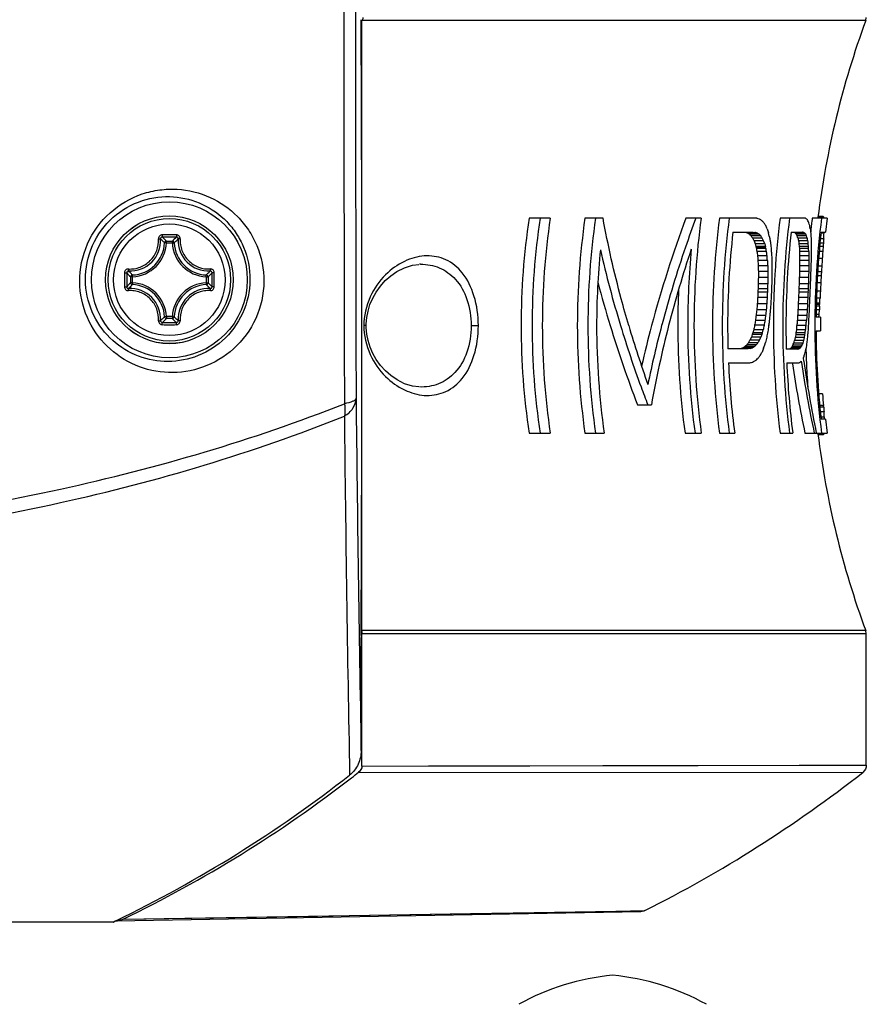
# Model space of a CAD drawing. Header units: millimetres. Extents: x 0 to 420, y 0 to 297.
# Tile 59 of 100: x 216 to 225, y 161 to 171. Entities that reach past the tile are written whole.
import ezdxf

# ---------------------------------------------------------------- set-up
doc = ezdxf.new("R2010")
doc.units = ezdxf.units.MM
doc.header["$LTSCALE"] = 23.1
doc.layers.get('0').update_dxf_attribs({"linetype": 'CONTINUOUS'})
doc.layers.add('02___PRT_ALL_AXES', color=7, linetype='CONTINUOUS')

msp = doc.modelspace()

# ---------------------------------------------------------------- linework, layer by layer
at = {"color": 7, "linetype": 'Continuous'}
for p, q in [((219.9015, 168.0112), (219.9017, 171.3352)), ((219.9044, 171.3398), (219.9016, 171.3344)), ((225.3953, 171.3352), (219.9021, 171.3352)), ((225.3953, 171.3352), (225.4015, 171.3698)), ((221.9545, 169.1842), (221.7234, 169.1842)), ((222.5306, 169.1842), (222.3329, 169.1842)), ((223.6, 169.1842), (223.4341, 169.1842)), ((224.1866, 169.1842), (223.8005, 169.1842)), ((224.7258, 169.1842), (224.4612, 169.1842)), ((224.8077, 169.1499), (224.8051, 169.1285)), ((224.808, 169.1499), (224.8055, 169.1284)), ((224.9742, 169.1842), (224.8118, 169.1842)), ((224.9298, 169.201), (224.8734, 169.201)), ((224.9358, 169.1957), (224.8734, 169.1957)), ((224.9348, 169.1966), (224.9358, 169.1957)), ((224.9742, 169.1842), (224.9562, 169.03)), ((223.947, 169.03), (224.1667, 169.03)), ((224.2105, 169.0197), (224.1058, 169.0197)), ((224.1667, 169.03), (224.1865, 169.0274)), ((224.3206, 169.0664), (224.3346, 169.0238)), ((224.3437, 168.9879), (224.3346, 169.0238)), ((224.581, 169.03), (224.707, 169.03)), ((224.7303, 169.0197), (224.6285, 169.0197)), ((224.7282, 169.021), (224.7303, 169.0197)), ((224.7375, 169.011), (224.7411, 169.0067)), ((224.795, 169.0238), (224.7977, 168.9879)), ((224.9079, 169.03), (224.9562, 169.03)), ((224.9407, 169.0187), (224.9079, 169.0187)), ((217.7691, 168.9132), (217.7492, 168.9141)), ((217.7691, 168.9331), (217.8339, 168.9331)), ((217.7691, 168.9132), (217.7691, 168.9331)), ((217.7691, 168.9132), (217.8339, 168.9132)), ((217.8339, 168.9132), (217.8339, 168.9331)), ((217.8339, 168.9132), (217.8537, 168.9141)), ((224.2318, 169.0067), (224.1273, 169.0067)), ((224.2507, 168.9886), (224.1463, 168.9886)), ((224.2673, 168.9652), (224.163, 168.9652)), ((224.2816, 168.9367), (224.1775, 168.9367)), ((224.1775, 168.9367), (224.1898, 168.903)), ((224.2938, 168.903), (224.1898, 168.903)), ((224.1898, 168.903), (224.1977, 168.8746)), ((224.2938, 168.903), (224.2816, 168.9367)), ((224.2938, 168.903), (224.3016, 168.8746)), ((224.3437, 168.9879), (224.349, 168.9619)), ((224.7411, 169.0067), (224.6394, 169.0067)), ((224.7502, 168.9886), (224.6486, 168.9886)), ((224.7578, 168.9652), (224.6562, 168.9652)), ((224.7638, 168.9367), (224.6624, 168.9367)), ((224.7685, 168.903), (224.6671, 168.903)), ((224.6671, 168.903), (224.6699, 168.8746)), ((224.7712, 168.8746), (224.7685, 168.903)), ((224.7977, 168.9879), (224.799, 168.9619)), ((224.799, 168.9619), (224.7996, 168.9479)), ((224.7996, 168.9479), (224.8002, 168.9198)), ((224.9333, 168.9088), (224.8958, 168.9088)), ((224.9368, 168.9585), (224.9008, 168.9585)), ((224.9368, 168.9585), (224.9378, 168.9686)), ((224.3016, 168.8746), (224.1977, 168.8746)), ((224.1977, 168.8746), (224.2024, 168.8539)), ((224.304, 168.8641), (224.2001, 168.8641)), ((224.3062, 168.8539), (224.2024, 168.8539)), ((224.3122, 168.8205), (224.2084, 168.8205)), ((224.3062, 168.8539), (224.3016, 168.8746)), ((224.7712, 168.8746), (224.6699, 168.8746)), ((224.6699, 168.8746), (224.6713, 168.8539)), ((224.7726, 168.8539), (224.6713, 168.8539)), ((224.6713, 168.8539), (224.6729, 168.8205)), ((224.7742, 168.8205), (224.6729, 168.8205)), ((224.7726, 168.8539), (224.7712, 168.8746)), ((224.7742, 168.8205), (224.7726, 168.8539)), ((224.9267, 168.8179), (224.8877, 168.8179)), ((224.9307, 168.8735), (224.8923, 168.8735)), ((224.3185, 168.7725), (224.2149, 168.7725)), ((224.3231, 168.7202), (224.2196, 168.7202)), ((224.7754, 168.7725), (224.6742, 168.7725)), ((224.7756, 168.7202), (224.6745, 168.7202)), ((224.9214, 168.7414), (224.8813, 168.7414)), ((224.3261, 168.6635), (224.2226, 168.6635)), ((224.3275, 168.6024), (224.224, 168.6024)), ((224.7737, 168.6024), (224.6727, 168.6024)), ((224.775, 168.6635), (224.674, 168.6635)), ((224.9121, 168.5985), (224.8714, 168.5985)), ((224.916, 168.6613), (224.8756, 168.6613)), ((217.3995, 168.5436), (217.3796, 168.5436)), ((217.3796, 168.4788), (217.3796, 168.5436)), ((217.3995, 168.4788), (217.3796, 168.4788)), ((217.3995, 168.5436), (217.3985, 168.5635)), ((217.3995, 168.4788), (217.3985, 168.459)), ((217.3995, 168.4788), (217.3995, 168.5436)), ((218.2035, 168.5436), (218.2044, 168.5635)), ((218.2035, 168.5436), (218.2233, 168.5436)), ((218.2035, 168.5436), (218.2035, 168.4788)), ((218.2035, 168.4788), (218.2233, 168.4788)), ((218.2035, 168.4788), (218.2044, 168.459)), ((218.2233, 168.5436), (218.2233, 168.4788)), ((224.3274, 168.5371), (224.2241, 168.5371)), ((224.7717, 168.5371), (224.6708, 168.5371)), ((224.9052, 168.4774), (224.8648, 168.4774)), ((224.9094, 168.5526), (224.8686, 168.5526)), ((224.3227, 168.3748), (224.2195, 168.3748)), ((224.3242, 168.4118), (224.221, 168.4118)), ((224.326, 168.4674), (224.2227, 168.4674)), ((224.3963, 168.4144), (224.3958, 168.403)), ((224.3964, 168.4144), (224.3958, 168.403)), ((224.7656, 168.3748), (224.6648, 168.3748)), ((224.7671, 168.4118), (224.6662, 168.4118)), ((224.7692, 168.4674), (224.6684, 168.4674)), ((224.9006, 168.3878), (224.8606, 168.3878)), ((224.3199, 168.3192), (224.2167, 168.3192)), ((224.7632, 168.3192), (224.6624, 168.3192)), ((224.8968, 168.309), (224.8579, 168.309)), ((224.8942, 168.2564), (224.8948, 168.2652)), ((224.3101, 168.1843), (224.2068, 168.1843)), ((224.3155, 168.2496), (224.2122, 168.2496)), ((224.3899, 168.2179), (224.3897, 168.2072)), ((224.39, 168.2179), (224.3897, 168.2072)), ((224.7567, 168.1841), (224.6559, 168.1841)), ((224.7601, 168.2495), (224.6593, 168.2495)), ((224.8901, 168.182), (224.8548, 168.182)), ((224.8925, 168.2253), (224.8556, 168.2253)), ((224.8933, 168.2408), (224.8559, 168.2408)), ((224.8942, 168.2564), (224.8562, 168.2564)), ((224.8868, 168.1315), (224.8901, 168.182)), ((224.8925, 168.2253), (224.8942, 168.2564)), ((217.7691, 168.1092), (217.7492, 168.1083)), ((217.8339, 168.1092), (217.7691, 168.1092)), ((217.7691, 168.1092), (217.7691, 168.0894)), ((217.8339, 168.0894), (217.7691, 168.0894)), ((217.8339, 168.1092), (217.8537, 168.1083)), ((217.8339, 168.1092), (217.8339, 168.0894)), ((224.2959, 168.067), (224.1926, 168.067)), ((224.3036, 168.1235), (224.2004, 168.1235)), ((224.7491, 168.0664), (224.6483, 168.0664)), ((224.7531, 168.1231), (224.6523, 168.1231)), ((224.8868, 168.1315), (224.8534, 168.1315)), ((224.9016, 168.1051), (224.8534, 168.1051)), ((224.886, 168.1244), (224.8868, 168.1315)), ((219.9015, 164.6873), (219.9015, 168.0112)), ((219.9486, 168.0112), (219.9229, 168.0112)), ((221.0933, 168.0112), (221.1707, 168.0112)), ((223.1748, 168.0307), (223.1697, 168.0112)), ((223.175, 168.0307), (223.1697, 168.0112)), ((224.1732, 167.9673), (224.1644, 167.9342)), ((224.2766, 167.9673), (224.1732, 167.9673)), ((224.1836, 168.015), (224.1828, 168.0112)), ((224.287, 168.015), (224.1836, 168.015)), ((224.2678, 167.9342), (224.2766, 167.9673)), ((224.2862, 168.0112), (224.287, 168.015)), ((224.3368, 168.0112), (224.3379, 168.0201)), ((224.6386, 167.9661), (224.6343, 167.9326)), ((224.7394, 167.9661), (224.6412, 167.9661)), ((224.7446, 168.0141), (224.6437, 168.0141)), ((224.7352, 167.9326), (224.7394, 167.9661)), ((224.7443, 168.0112), (224.7446, 168.0141)), ((224.7689, 168.0112), (224.7678, 168.0009)), ((224.7699, 168.026), (224.7689, 168.0112)), ((224.8531, 167.9543), (224.9013, 167.9543)), ((224.8579, 167.9384), (224.854, 167.9384)), ((224.8573, 167.9371), (224.8579, 167.9384)), ((224.1476, 167.8856), (224.1325, 167.8523)), ((224.2361, 167.8523), (224.1325, 167.8523)), ((224.158, 167.9138), (224.1476, 167.8856)), ((224.2512, 167.8856), (224.1476, 167.8856)), ((224.1644, 167.9342), (224.158, 167.9138)), ((224.2615, 167.9138), (224.158, 167.9138)), ((224.2678, 167.9342), (224.1644, 167.9342)), ((224.2361, 167.8523), (224.2512, 167.8856)), ((224.2615, 167.9138), (224.2512, 167.8856)), ((224.2615, 167.9138), (224.2678, 167.9342)), ((224.312, 167.87), (224.3016, 167.828)), ((224.6261, 167.8836), (224.6186, 167.8499)), ((224.7196, 167.8499), (224.6186, 167.8499)), ((224.6312, 167.912), (224.6261, 167.8836)), ((224.727, 167.8836), (224.6261, 167.8836)), ((224.6343, 167.9326), (224.6312, 167.912)), ((224.7321, 167.912), (224.6312, 167.912)), ((224.7352, 167.9326), (224.6343, 167.9326)), ((224.7196, 167.8499), (224.727, 167.8836)), ((224.727, 167.8836), (224.7321, 167.912)), ((224.7321, 167.912), (224.7352, 167.9326)), ((224.7543, 167.8381), (224.7439, 167.7645)), ((224.8558, 167.9308), (224.854, 167.9244)), ((224.1131, 167.7599), (223.8926, 167.7599)), ((224.1578, 167.7701), (224.0537, 167.7701)), ((224.0798, 167.786), (224.0763, 167.783)), ((224.1803, 167.783), (224.0763, 167.783)), ((224.2008, 167.8009), (224.0969, 167.8009)), ((224.1331, 167.7624), (224.1131, 167.7599)), ((224.2194, 167.824), (224.1156, 167.824)), ((224.282, 167.7661), (224.2643, 167.7235)), ((224.282, 167.7661), (224.2941, 167.802)), ((224.2941, 167.802), (224.3016, 167.828)), ((224.655, 167.7565), (224.5286, 167.7565)), ((224.6792, 167.7669), (224.5779, 167.7669)), ((224.6911, 167.7799), (224.5899, 167.7799)), ((224.7017, 167.798), (224.6006, 167.798)), ((224.7112, 167.8213), (224.6101, 167.8213)), ((224.1989, 167.6352), (224.2029, 167.639)), ((224.2229, 167.6581), (224.2265, 167.663)), ((224.6864, 167.618), (224.6889, 167.6197)), ((224.6889, 167.6197), (224.6919, 167.6225)), ((224.6919, 167.6225), (224.6937, 167.6108)), ((224.6919, 167.6225), (224.6937, 167.6108)), ((224.7203, 167.6242), (224.7152, 167.6593)), ((224.7202, 167.6242), (224.7152, 167.6593)), ((224.7458, 167.6694), (224.7461, 167.6603)), ((224.7462, 167.6694), (224.7464, 167.6603)), ((223.8983, 167.6057), (224.1198, 167.6057)), ((224.1435, 167.609), (224.1483, 167.6106)), ((224.5339, 167.6057), (224.661, 167.6057)), ((224.5932, 167.6057), (224.5948, 167.5955)), ((224.5933, 167.6057), (224.5949, 167.5955)), ((224.9227, 167.2672), (224.8825, 167.2672)), ((222.9061, 167.1499), (223.0582, 167.1499)), ((224.9357, 167.1399), (224.8932, 167.1399)), ((224.9369, 167.1219), (224.895, 167.1219)), ((224.9369, 167.1219), (224.9357, 167.1399)), ((224.9402, 167.0728), (224.8999, 167.0728)), ((224.9438, 167.0121), (224.9079, 167.0121)), ((224.9562, 166.9924), (224.9079, 166.9924)), ((224.9438, 167.0121), (224.9429, 167.0222)), ((224.9445, 167.0031), (224.9438, 167.0121)), ((224.9562, 166.9924), (224.9742, 166.8383)), ((221.7234, 166.8383), (221.9545, 166.8383)), ((222.3329, 166.8383), (222.5437, 166.8383)), ((223.4244, 166.8383), (223.6014, 166.8383)), ((223.8005, 166.8383), (223.9659, 166.8383)), ((224.4612, 166.8383), (224.5992, 166.8383)), ((224.5992, 166.8383), (224.5987, 166.8424)), ((224.5992, 166.8383), (224.5987, 166.8424)), ((224.7324, 166.8383), (224.9742, 166.8383)), ((224.8565, 166.8383), (224.8556, 166.8426)), ((224.8565, 166.8383), (224.8556, 166.8426)), ((224.938, 166.8271), (224.8734, 166.8271)), ((224.9324, 166.8215), (224.8734, 166.8215)), ((224.9334, 166.8224), (224.9324, 166.8215)), ((219.8928, 163.3807), (219.8928, 164.6124)), ((219.8992, 164.6706), (219.893, 164.6706)), ((225.3953, 164.6873), (219.9015, 164.6873)), ((225.4015, 164.6527), (219.9015, 164.6527)), ((219.9015, 163.2115), (219.9015, 164.6527)), ((225.4015, 164.6527), (225.3953, 164.6873)), ((225.4015, 163.2212), (225.4015, 164.6527)), ((219.9015, 163.2117), (225.4015, 163.2212)), ((222.5267, 163.2165), (224.6691, 163.2203)), ((219.8646, 163.1437), (225.3632, 163.1426)), ((217.2197, 161.5255), (222.9428, 161.6254)), ((219.7669, 161.5828), (222.6737, 161.6308)), ((221.087, 161.6045), (222.2441, 161.6236)), ((222.2441, 161.6236), (222.5122, 161.6281)), ((222.5122, 161.6281), (222.9859, 161.636)), ((217.1882, 161.5112), (205.4148, 161.5112)), ((217.1882, 161.5112), (217.2191, 161.5267)), ((217.1882, 161.5112), (217.2193, 161.5262)), ((217.2968, 161.5431), (219.7669, 161.5828)), ((219.7605, 161.5827), (221.087, 161.6045))]:
    msp.add_line(p, q, dxfattribs=at)
for points in [[(219.9486, 168.0112), (219.9488, 168.0302), (219.9544, 168.0995), (219.9678, 168.1704), (219.9893, 168.2414), (220.0188, 168.3108), (220.0565, 168.378), (220.1022, 168.4421), (220.1555, 168.5017), (220.2154, 168.5549), (220.2837, 168.6023), (220.3651, 168.6432), (220.4512, 168.67), (220.5231, 168.6794)], [(220.5231, 167.343), (220.4519, 167.3523), (220.366, 167.3789), (220.2847, 167.4196), (220.2166, 167.4665), (220.157, 167.5193), (220.1036, 167.5786), (220.0578, 167.6423), (220.0201, 167.7091), (219.9904, 167.7781), (219.9686, 167.8488), (219.9549, 167.9193), (219.949, 167.9885), (219.9486, 168.0112)], [(219.9015, 163.2117), (220.6267, 163.213), (222.5267, 163.2165)], [(224.6691, 163.2203), (225.2837, 163.2212), (225.372, 163.2212), (225.4015, 163.2212)], [(217.2968, 161.5431), (218.0453, 161.555), (218.7526, 161.5664), (219.4172, 161.5771), (219.7605, 161.5827)]]:
    msp.add_lwpolyline(points, dxfattribs=at)
for radius in [0.85, 0.6963, 0.6962, 0.6675, 0.6081]:
    msp.add_circle((217.8015, 168.5112), radius, dxfattribs=at)
for centre, radius, start, end in [((8165.3636, 184.5958), 7945.6723, 179.85207757, 180.12572331), ((8277.674, 184.5959), 8057.8551, 179.85462803, 180.12355562), ((219.8023, 168.3075), 3.0285, 88.12074, 88.28895), ((234.4015, 168.0112), 9.6, 159.74222, 172.95076), ((229.6884, 168.0092), 8.0512, 171.60797, 179.98528), ((229.7428, 168.0092), 7.9858, 171.53864, 179.98506), ((229.9077, 168.0092), 8.0395, 171.59607, 179.98565), ((230.6021, 168.0095), 8.3522, 171.91496, 179.9883), ((230.6452, 168.0095), 8.2799, 171.84373, 179.98809), ((235.6453, 164.64), 13.0293, 159.58793, 165.00445), ((236.0126, 164.549), 13.3032, 159.60892, 161.05742), ((232.3609, 168.0152), 8.8386, 172.39986, 180.0259), ((232.8021, 168.0103), 9.0778, 172.56964, 179.99382), ((232.8195, 168.0102), 8.9893, 172.49596, 179.99367), ((222.7553, 158.888), 10.3953, 81.95611, 82.08561), ((222.7361, 164.9357), 4.4937, 70.47666, 70.8552), ((222.47, 166.4515), 3.2438, 56.44721, 56.97409), ((221.7689, 166.7404), 3.4711, 43.54597, 44.07022), ((220.1999, 166.4489), 4.8873, 32.88418, 33.29622), ((233.7891, 168.0105), 9.4015, 172.82843, 176.41273), ((233.7991, 168.0105), 9.3093, 172.757, 179.99557), ((224.2548, 167.3488), 1.8949, 75.2152, 75.60672), ((224.18, 168.3377), 1.0113, 55.49246, 56.48807), ((223.8481, 168.4765), 1.1407, 36.48264, 37.51232), ((223.0773, 168.387), 1.8544, 23.68183, 24.45744), ((221.4193, 168.1722), 3.4907, 15.45425, 15.95631), ((234.3097, 168.0112), 9.5701, 173.29544, 173.46505), ((234.3081, 168.0114), 9.5685, 172.95931, 173.16597), ((234.3192, 168.0106), 9.4792, 172.88837, 179.99646), ((224.8087, 169.0545), 0.19, 48.38613, 50.40473), ((232.9017, 168.0106), 9.0126, 173.50511, 179.99577), ((222.5879, 164.3615), 4.8992, 71.95182, 72.24758), ((222.3453, 166.0734), 3.4322, 58.72089, 59.13988), ((222.6828, 164.3602), 4.9035, 71.99447, 72.14193), ((222.7158, 164.4617), 4.7968, 71.84485, 71.99448), ((222.4541, 166.1001), 3.4071, 58.54928, 58.96927), ((216.3166, 165.4105), 8.7994, 24.54884, 24.80691), ((233.8481, 168.0108), 9.323, 173.72345, 179.99709), ((224.0574, 168.1043), 1.0789, 58.03687, 58.82535), ((223.7607, 168.2799), 1.1404, 39.59706, 40.44691), ((224.23, 167.0321), 2.0541, 76.26436, 76.57202), ((224.158, 168.1084), 1.0761, 58.0034, 58.66031), ((223.8569, 168.2806), 1.1441, 39.67232, 40.23641), ((217.3216, 167.7459), 7.5845, 10.02664, 10.30303), ((234.311, 168.011), 9.5714, 173.67495, 173.90101), ((234.3104, 168.0111), 9.5708, 173.46505, 173.67495), ((234.335, 168.0109), 9.482, 173.82985, 179.43084), ((217.3757, 168.937), 0.3294, 266.72271, 3.2774), ((217.3815, 168.9312), 0.3681, 272.6605, 357.3395), ((217.3815, 168.9312), 0.388, 272.66007, 357.33994), ((217.8014, 146.1682), 22.8324, 89.99976, 90.19291), ((217.8015, 146.3339), 22.6428, 89.80684, 90.19316), ((217.0135, 168.2124), 1.0442, 43.64713, 47.03605), ((217.8015, 146.1682), 22.8324, 89.80706, 90.00022), ((218.5894, 168.2125), 1.0441, 132.96384, 136.35289), ((218.2215, 168.9312), 0.388, 182.66006, 267.33994), ((218.2215, 168.9312), 0.3681, 182.6605, 267.3395), ((218.2272, 168.937), 0.3294, 176.72268, 273.27745), ((221.6988, 166.4398), 3.5337, 46.38467, 46.58705), ((221.7237, 166.466), 3.4975, 46.15824, 46.38471), ((220.3032, 166.221), 4.7359, 35.41259, 35.75949), ((216.8744, 165.2558), 8.1783, 26.74894, 26.97291), ((221.8136, 166.4693), 3.5051, 45.94964, 46.37802), ((220.3845, 166.2266), 4.7515, 35.19667, 35.54151), ((216.8764, 165.2372), 8.2779, 26.54607, 26.76694), ((244.1875, 172.1597), 20.0946, 189.15688, 189.27834), ((238.7212, 170.6022), 14.4635, 186.67976, 186.91907), ((223.0683, 168.1995), 1.7663, 26.53448, 27.19446), ((221.5903, 167.9758), 3.2216, 17.88671, 18.32304), ((223.1631, 168.2029), 1.7709, 26.33598, 26.9931), ((221.6656, 167.9776), 3.246, 17.71371, 18.14633), ((239.1448, 169.0417), 14.3451, 180.48692, 180.72653), ((236.6479, 168.0447), 11.7465, 175.78144, 175.95412), ((238.6172, 167.9758), 13.7157, 175.89133, 176.09959), ((230.7661, 168.011), 8.3057, 174.27853, 179.99825), ((233.7603, 171.3812), 11.5419, 192.72433, 196.97644), ((235.2753, 164.8009), 12.5241, 161.05242, 165.05529), ((235.3214, 164.8872), 12.4731, 161.49636, 165.49507), ((232.2463, 168.0169), 8.7924, 174.59082, 180.03671), ((238.7239, 170.7473), 14.6428, 187.56147, 187.75094), ((239.102, 169.1776), 14.4335, 181.41764, 181.6082), ((238.9291, 169.1498), 14.1588, 181.33265, 181.52691), ((236.6483, 168.741), 11.8481, 179.42513, 179.73977), ((235.044, 168.0702), 10.1449, 175.77298, 176.20641), ((235.7496, 168.0659), 10.849, 175.73123, 176.02523), ((234.7297, 169.2533), 10.5237, 182.90392, 183.21304), ((234.7004, 169.2311), 10.3898, 182.81854, 183.13161), ((234.8028, 169.2127), 10.4432, 182.2937, 182.67888), ((234.1489, 168.8477), 9.7786, 180.72131, 181.16206), ((235.3919, 168.5912), 10.7182, 179.31064, 179.61373), ((236.5911, 168.8185), 11.917, 180.221, 180.47266), ((235.3579, 168.581), 10.5832, 179.24664, 179.55359), ((236.5171, 168.8026), 11.7417, 180.14704, 180.40245), ((234.8099, 168.3935), 10.0165, 178.10531, 178.53573), ((235.4525, 168.5448), 10.655, 178.65561, 179.03286), ((234.5915, 168.0556), 9.6944, 175.9433, 176.41779), ((240.1445, 168.5125), 22.8324, 179.81005, 180.19636), ((239.9786, 168.5112), 22.6425, 179.80669, 180.19301), ((218.1002, 169.2992), 1.0441, 222.96384, 226.35289), ((217.5027, 169.2992), 1.0442, 313.64713, 317.03605), ((195.6243, 168.5112), 22.6426, 359.807, 0.19331), ((195.4584, 168.5125), 22.8324, 359.80363, 0.18994), ((220.5477, 168.0989), 0.581, 90.67376, 91.99859), ((234.069, 168.8687), 9.8486, 181.1943, 181.54942), ((233.7274, 168.5728), 9.5034, 179.82115, 180.21534), ((234.0607, 168.8545), 9.7365, 181.12395, 181.48315), ((233.7297, 168.5638), 9.4023, 179.76447, 180.16291), ((233.8044, 168.5605), 9.4325, 179.46003, 179.94783), ((233.7805, 168.0112), 9.3929, 176.41353, 176.60492), ((234.4188, 168.2844), 9.7512, 178.1309, 178.51525), ((234.7592, 168.4223), 10.0881, 178.63022, 178.97689), ((234.4141, 168.28), 9.6458, 178.08459, 178.47314), ((234.7446, 168.4155), 9.9726, 178.57535, 178.92604), ((234.4605, 168.2669), 9.6713, 177.73305, 178.20909), ((234.3902, 168.0112), 9.4963, 176.45428, 176.73213), ((234.4231, 168.0331), 9.5278, 176.21979, 176.59786), ((218.1003, 167.7233), 1.0442, 133.64713, 137.03607), ((217.3815, 168.0912), 0.388, 2.66007, 87.33994), ((218.2215, 168.0912), 0.388, 92.66007, 177.33994), ((217.5028, 167.7234), 1.044, 42.96355, 46.35313), ((234.095, 171.5352), 12.015, 194.71398, 197.05543), ((233.564, 168.3246), 9.3423, 178.69713, 179.12473), ((233.5714, 168.3197), 9.2465, 178.65319, 179.08523), ((233.5905, 168.1414), 9.2269, 177.87362, 178.2951), ((233.6404, 168.3207), 9.2718, 178.46486, 178.9926), ((233.7769, 168.0114), 9.3893, 177.12572, 177.53984), ((233.7791, 168.0113), 9.3915, 176.60491, 177.12571), ((234.2494, 168.1658), 9.5858, 177.78055, 178.19747), ((234.2497, 168.1634), 9.4853, 177.74239, 178.16374), ((234.2262, 168.0726), 9.4446, 177.50532, 177.91719), ((234.2865, 168.1572), 9.5015, 177.51516, 178.0304), ((234.6491, 167.9354), 9.759, 176.81598, 177.34244), ((234.4327, 167.9846), 9.5403, 176.58705, 177.03917), ((217.3757, 168.0855), 0.3294, 356.7233, 93.27644), ((217.3815, 168.0912), 0.3681, 2.66045, 87.3395), ((218.2215, 168.0912), 0.3681, 92.66045, 177.33954), ((218.2272, 168.0855), 0.3294, 86.7235, 183.27661), ((232.2131, 168.0174), 8.8674, 177.50457, 180.03969), ((233.548, 167.8764), 9.3418, 176.94216, 177.2832), ((233.5169, 168.0112), 9.3045, 177.53226, 177.76041), ((233.516, 168.1442), 9.2989, 178.00837, 178.35084), ((233.5567, 167.8785), 9.2474, 176.92393, 177.26846), ((233.5263, 168.0112), 9.2107, 177.50711, 177.73759), ((233.5252, 168.1421), 9.2049, 177.97513, 178.32111), ((233.6221, 167.8782), 9.2694, 176.95312, 177.36936), ((233.591, 168.0112), 9.2321, 177.48744, 177.76719), ((233.7783, 168.0113), 9.3907, 177.81128, 178.22209), ((233.7762, 168.0114), 9.3886, 177.60935, 177.81127), ((234.2079, 167.9448), 9.5528, 177.42001, 177.7535), ((234.1858, 168.0112), 9.528, 177.59043, 177.81333), ((234.1923, 168.0764), 9.532, 177.64962, 177.98379), ((234.2097, 167.9458), 9.4538, 177.39926, 177.73624), ((234.188, 168.0112), 9.4295, 177.56525, 177.79048), ((234.1943, 168.0754), 9.4332, 177.61882, 177.9565), ((234.2188, 168.0112), 9.4396, 177.54297, 177.8831), ((235.3754, 167.8384), 10.4892, 176.9975, 177.42875), ((233.6407, 167.688), 9.4452, 176.16814, 176.59152), ((233.6472, 167.6931), 9.3483, 176.15964, 176.58741), ((233.718, 167.6895), 9.3756, 176.24465, 176.76339), ((233.7806, 168.0113), 9.393, 178.22209, 178.73965), ((234.2875, 167.8495), 9.6365, 177.20602, 177.621), ((234.2873, 167.852), 9.5355, 177.19169, 177.61107), ((234.4671, 167.7634), 9.6984, 177.06649, 177.79061), ((234.2657, 167.9137), 9.4905, 177.30516, 177.9104), ((234.3036, 167.0765), 10.1573, 173.73872, 174.08388), ((233.8712, 167.4173), 9.6947, 175.07511, 175.4621), ((234.2922, 167.0923), 10.0417, 173.75675, 174.10587), ((233.8717, 167.4269), 9.5916, 175.07945, 175.4706), ((233.9501, 167.4262), 9.6254, 175.27631, 175.75233), ((233.7818, 168.0112), 9.3942, 178.80466, 179.99997), ((234.8754, 167.5453), 10.2394, 176.42301, 176.76509), ((234.4899, 167.7148), 9.8451, 176.88659, 177.2676), ((234.8593, 167.553), 10.1223, 176.42565, 176.77169), ((234.4844, 167.7195), 9.7387, 176.88057, 177.26575), ((244.448, 167.099), 19.5879, 176.70376, 176.83051), ((217.0136, 168.8099), 1.044, 312.96357, 316.35313), ((217.8015, 190.6886), 22.6428, 269.80684, 270.19316), ((218.5893, 168.8099), 1.044, 223.6469, 227.03631), ((220.67, 168.0112), 0.7471, 177.21106, 179.99423), ((236.6196, 165.8883), 12.6165, 170.05581, 170.29569), ((235.1055, 166.6052), 11.0104, 172.07375, 172.37025), ((236.5343, 165.9322), 12.4232, 170.10499, 170.34856), ((235.0705, 166.6308), 10.8698, 172.10673, 172.40704), ((235.1862, 166.6445), 10.9352, 172.53922, 172.77327), ((234.3873, 167.0941), 10.0905, 174.05527, 174.48188), ((235.5774, 167.3176), 10.9547, 175.78322, 176.08041), ((235.5408, 167.3299), 10.8168, 175.79502, 176.09599), ((235.0685, 167.5242), 10.3108, 176.59109, 177.21057), ((234.401, 168.0112), 9.4999, 179.43401, 180.34366), ((217.8014, 190.8543), 22.8324, 269.80706, 270.00022), ((217.8016, 190.8543), 22.8324, 269.99976, 270.19291), ((220.6701, 168.0113), 0.7472, 180.00607, 182.80762), ((229.6884, 168.0133), 8.0512, 180.01472, 188.39206), ((229.7428, 168.0133), 7.9858, 180.01494, 188.46139), ((229.9077, 168.0132), 8.0395, 180.01435, 188.40396), ((230.6021, 168.0129), 8.3522, 180.0117, 188.08507), ((230.6452, 168.013), 8.2799, 180.01191, 188.1563), ((230.7863, 168.0128), 8.3258, 180.01096, 188.11006), ((235.1329, 171.8584), 13.1021, 197.07517, 201.06119), ((234.8521, 171.7066), 12.6812, 196.94193, 200.12161), ((234.9151, 171.5924), 12.6225, 196.482, 199.53756), ((234.509, 164.9591), 11.8492, 165.07338, 167.2743), ((234.3062, 165.0586), 11.5213, 165.15084, 168.42105), ((234.2335, 165.1662), 11.35, 165.48343, 169.93455), ((232.2389, 168.0187), 8.8932, 180.04801, 187.62763), ((232.2626, 168.0186), 8.8087, 180.04794, 187.70067), ((232.3639, 168.0174), 8.8415, 180.04028, 187.66434), ((232.8021, 168.0122), 9.0778, 180.00618, 187.43039), ((232.8195, 168.0122), 8.9893, 180.00633, 187.50407), ((232.8866, 168.0112), 8.9975, 179.99973, 181.60063), ((239.9463, 164.5344), 16.1424, 167.5619, 167.72138), ((239.7265, 164.6247), 15.8073, 167.62912, 167.79193), ((236.6771, 165.9656), 12.5081, 170.66453, 170.96515), ((233.7925, 168.0119), 9.4048, 180.00431, 187.16897), ((233.7991, 168.012), 9.3093, 180.00443, 187.24303), ((233.8385, 168.0112), 9.3134, 179.99993, 181.56713), ((238.0381, 166.8341), 13.3201, 175.19782, 175.40048), ((234.3192, 168.0118), 9.4792, 180.00354, 187.11165), ((234.3354, 168.0116), 9.4824, 180.34648, 186.17), ((216.8308, 172.1971), 8.4966, 329.02366, 329.24539), ((216.8393, 172.227), 8.5937, 329.17978, 329.39865), ((239.8637, 164.7283), 15.8659, 168.35845, 168.57893), ((217.8667, 169.8374), 7.0383, 343.35514, 343.59727), ((217.865, 169.855), 7.1418, 343.45578, 343.69429), ((242.311, 166.0592), 17.6466, 174.00491, 174.21445), ((222.4676, 172.8365), 5.3088, 287.10266, 287.38281), ((222.1835, 171.0976), 3.8169, 299.33755, 299.72833), ((221.5232, 170.7357), 3.9035, 310.91496, 311.24923), ((220.0976, 171.0546), 5.1557, 320.86997, 321.20021), ((222.5778, 172.788), 5.2608, 287.19687, 287.47808), ((222.2905, 171.0729), 3.794, 299.48269, 299.87408), ((221.6183, 170.7282), 3.9036, 311.0189, 311.41887), ((220.1769, 171.0547), 5.1748, 321.0411, 321.36934), ((216.1304, 172.1402), 9.2556, 331.24446, 331.49835), ((223.9653, 168.8012), 1.2021, 299.90285, 300.63785), ((223.6424, 168.6425), 1.2814, 316.89375, 317.68218), ((222.9255, 168.7726), 1.938, 329.18399, 329.80681), ((221.4285, 169.108), 3.4319, 337.5597, 337.98053), ((224.1588, 169.8673), 2.1683, 283.22675, 283.52453), ((224.0681, 168.7928), 1.1941, 300.0424, 300.77922), ((223.7425, 168.6385), 1.2795, 317.05992, 317.84742), ((223.0189, 168.7713), 1.944, 329.33548, 329.95542), ((221.5026, 169.111), 3.458, 337.68529, 338.10257), ((210.6387, 170.7772), 14.4233, 347.70107, 347.94323), ((234.3097, 168.0112), 9.57, 181.4778, 181.83204), ((222.601, 172.2071), 4.8499, 288.60499, 288.90556), ((222.2789, 170.7044), 3.6202, 301.53714, 302.029), ((221.5352, 170.4511), 3.8761, 313.48979, 313.89833), ((219.9297, 170.8526), 5.3512, 323.41316, 323.73967), ((224.0586, 168.5663), 1.1373, 302.75719, 303.50742), ((222.4316, 168.6954), 2.5076, 335.59549, 335.8278), ((220.2272, 169.1323), 4.7247, 341.9533, 342.18455), ((237.7993, 169.4882), 13.2113, 188.11113, 191.55199), ((220.2415, 169.1277), 4.7096, 342.18456, 342.41629), ((234.3088, 168.0112), 9.5691, 181.83204, 182.04709), ((234.3075, 168.0112), 9.5678, 182.10178, 182.34686), ((234.3087, 168.0112), 9.569, 182.34693, 184.00717), ((232.9069, 168.0125), 9.0178, 182.58559, 187.48217), ((222.653, 178.2842), 10.7788, 277.82136, 277.94818), ((233.8481, 168.0119), 9.323, 182.49695, 187.20626), ((237.9199, 169.6256), 13.4789, 188.6625, 191.93429), ((224.1536, 169.2027), 1.6756, 287.62623, 288.09168), ((237.8059, 169.5911), 13.2609, 188.58824, 191.98114), ((235.7823, 172.0473), 13.6718, 200.12154, 200.99048), ((682.1975, 171.9408), 462.384, 180.585047, 181.060785), ((236.5217, 168.3807), 11.6523, 185.48361, 186.11297), ((249.1146, 168.7031), 24.2293, 183.74178, 183.85834), ((674.3591, 171.7122), 454.6733, 180.590487, 181.083727), ((234.4015, 168.0112), 9.6, 187.04927, 200.25778), ((224.8075, 166.9517), 0.1804, 314.24717, 316.31376), ((211.1074, 174.1807), 14.0531, 295.77983, 308.04003), ((211.0814, 174.3552), 14.2423, 307.68749, 308.07662), ((216.653, 174.2578), 14.1215, 296.64474, 308.0831), ((211.1661, 174.2383), 14.098, 295.77669, 307.70559), ((217.2162, 161.7269), 0.2014, 270.9954, 275.10593)]:
    msp.add_arc(centre, radius, start, end, dxfattribs=at)
for centre, major_axis, start_param, end_param in [((219.8395, 168.0112), (0, 6.98), -2.0752375, -1.0727343), ((219.8925, 164.657), (0, 0.04), -2.1621746, -2.0752375), ((219.8931, 164.6124), (0, 0.04), 0.9794181, 1.5707963)]:
    msp.add_ellipse(centre, major_axis=major_axis, ratio=0.0087269, start_param=start_param, end_param=end_param, dxfattribs=at)
for points in [[(219.9111, 171.3698), (219.9111, 171.3596), (219.9088, 171.3491), (219.9044, 171.3398)], [(217.3985, 168.5635), (217.3936, 168.5632), (217.3837, 168.5587), (217.3796, 168.5486), (217.3796, 168.5436)], [(217.3796, 168.4788), (217.3796, 168.4739), (217.3837, 168.4637), (217.3936, 168.4592), (217.3985, 168.459)], [(218.2044, 168.459), (218.2093, 168.4592), (218.2192, 168.4637), (218.2233, 168.4739), (218.2233, 168.4788)], [(224.8948, 168.2652), (224.8961, 168.2798), (224.896, 168.2944), (224.8968, 168.309)], [(217.7492, 168.1083), (217.7495, 168.1034), (217.754, 168.0934), (217.7641, 168.0894), (217.7691, 168.0894)], [(224.8852, 168.1051), (224.8853, 168.1115), (224.885, 168.118), (224.886, 168.1244)], [(224.3368, 168.0112), (224.3361, 168.0057), (224.3361, 168), (224.3347, 167.9946)], [(224.6412, 168.0141), (224.6394, 167.9982), (224.6428, 167.982), (224.6412, 167.9661)], [(219.9015, 164.6873), (219.9015, 164.6818), (219.9011, 164.6757), (219.8983, 164.671)], [(219.8992, 164.6706), (219.9007, 164.6649), (219.9021, 164.6586), (219.9004, 164.653)], [(225.4015, 163.2212), (225.4015, 163.192), (225.3861, 163.1605), (225.3631, 163.1425)], [(219.9015, 163.2115), (219.9015, 163.1859), (219.885, 163.1597), (219.8648, 163.1438)], [(222.9859, 161.636), (222.9727, 161.6294), (222.9576, 161.6257), (222.9428, 161.6254)], [(217.2968, 161.5431), (217.2773, 161.5337), (217.2557, 161.5282), (217.2341, 161.5263)]]:
    msp.add_open_spline(points, degree=3, dxfattribs=at)
for points, knots in [([(216.8244, 168.4912), (216.8233, 168.6307), (216.8817, 168.9145), (217.1326, 169.2599), (217.4358, 169.4365), (217.6943, 169.4963), (217.947, 169.5058), (218.2538, 169.4305), (218.5117, 169.2502), (218.6694, 169.0566), (218.7935, 168.8269), (218.8332, 168.626), (218.8322, 168.4924)], [0, 0, 0, 0, 0.1331021, 0.2667931, 0.3957519, 0.457923, 0.5184631, 0.635709, 0.752024, 0.8115471, 0.8725895, 1, 1, 1, 1]), ([(216.8865, 168.5112), (216.8854, 168.638), (216.9385, 168.896), (217.1676, 169.2085), (217.4921, 169.3941), (217.8429, 169.4368), (218.1703, 169.352), (218.3972, 169.1903), (218.5361, 169.0177), (218.6464, 168.8117), (218.6817, 168.6314), (218.6807, 168.5112)], [0, 0, 0, 0, 0.1349593, 0.2705941, 0.4002514, 0.5216985, 0.637522, 0.7523755, 0.8113402, 0.8720687, 1, 1, 1, 1]), ([(222.8113, 168.0112), (222.7827, 168.1079), (222.6733, 168.4949), (222.5843, 168.8877), (222.5306, 169.1842)], [0, 0, 0, 0, 0.2506457, 1, 1, 1, 1]), ([(224.9386, 169.1852), (224.9382, 169.1869), (224.9398, 169.191), (224.9365, 169.1939), (224.9358, 169.1957)], [0, 0, 0, 0, 0.4685275, 1, 1, 1, 1]), ([(224.7902, 169.0664), (224.7906, 169.0628), (224.7933, 169.0541), (224.7914, 169.0396), (224.7944, 169.0292), (224.795, 169.0238)], [0, 0, 0, 0, 0.2515585, 0.6241162, 1, 1, 1, 1]), ([(224.9378, 168.9686), (224.9388, 168.9769), (224.9378, 168.9937), (224.9401, 169.0104), (224.9407, 169.0187)], [0, 0, 0, 0, 0.4995865, 1, 1, 1, 1]), ([(217.3544, 168.629), (217.376, 168.6278), (217.4199, 168.6298), (217.4836, 168.6466), (217.5427, 168.6765), (217.6113, 168.7318), (217.6726, 168.826), (217.6861, 168.9149), (217.6837, 168.958)], [0, 0, 0, 0, 0.1243919, 0.2495533, 0.3753379, 0.5014672, 0.7519204, 1, 1, 1, 1]), ([(217.7245, 169.0005), (217.719, 169.0005), (217.7079, 168.9982), (217.6941, 168.9886), (217.6851, 168.9745), (217.6834, 168.9634), (217.6837, 168.958)], [0, 0, 0, 0, 0.2518634, 0.5029835, 0.7523337, 1, 1, 1, 1]), ([(217.6837, 168.958), (217.6862, 168.9582), (217.6908, 168.9583), (217.6971, 168.9581), (217.7015, 168.9573), (217.7041, 168.9565), (217.7045, 168.9558)], [0, 0, 0, 0, 0.3483663, 0.6548119, 0.8796297, 1, 1, 1, 1]), ([(217.7251, 168.9765), (217.7198, 168.9765), (217.7087, 168.9722), (217.7043, 168.961), (217.7045, 168.9558)], [0, 0, 0, 0, 0.5063591, 1, 1, 1, 1]), ([(217.7492, 168.9141), (217.7456, 168.9177), (217.7311, 168.9319), (217.7161, 168.9457), (217.7045, 168.9558)], [0, 0, 0, 0, 0.2451257, 1, 1, 1, 1]), ([(217.7245, 169.0005), (217.7245, 168.9977), (217.7245, 168.9924), (217.7246, 168.9853), (217.7249, 168.9801), (217.7249, 168.9773), (217.7251, 168.9765)], [0, 0, 0, 0, 0.3459248, 0.6615114, 0.8927311, 1, 1, 1, 1]), ([(217.7691, 168.9331), (217.7641, 168.9331), (217.754, 168.929), (217.7495, 168.9191), (217.7492, 168.9141)], [0, 0, 0, 0, 0.4999872, 1, 1, 1, 1]), ([(217.8537, 168.9141), (217.8535, 168.9191), (217.8489, 168.929), (217.8388, 168.9331), (217.8339, 168.9331)], [0, 0, 0, 0, 0.5000128, 1, 1, 1, 1]), ([(217.8537, 168.9141), (217.8573, 168.9177), (217.8718, 168.9319), (217.8868, 168.9457), (217.8984, 168.9558)], [0, 0, 0, 0, 0.245125, 1, 1, 1, 1]), ([(217.8784, 169.0005), (217.8785, 168.9977), (217.8784, 168.9924), (217.8784, 168.9853), (217.878, 168.9801), (217.8781, 168.9773), (217.8778, 168.9765)], [0, 0, 0, 0, 0.3459108, 0.661487, 0.892709, 1, 1, 1, 1]), ([(217.8984, 168.9558), (217.8986, 168.961), (217.8943, 168.9722), (217.8832, 168.9765), (217.8778, 168.9765)], [0, 0, 0, 0, 0.4936394, 1, 1, 1, 1]), ([(217.9192, 168.9583), (217.9195, 168.9637), (217.9177, 168.9747), (217.9087, 168.9887), (217.8949, 168.9982), (217.8839, 169.0005), (217.8784, 169.0005)], [0, 0, 0, 0, 0.2476497, 0.4970197, 0.7481445, 1, 1, 1, 1]), ([(217.9192, 168.958), (217.9167, 168.9582), (217.9121, 168.9583), (217.9058, 168.9581), (217.9014, 168.9573), (217.8988, 168.9565), (217.8984, 168.9558)], [0, 0, 0, 0, 0.3483523, 0.6547987, 0.8796115, 1, 1, 1, 1]), ([(217.9192, 168.9583), (217.918, 168.9367), (217.9201, 168.8929), (217.9368, 168.8292), (217.9667, 168.77), (218.022, 168.7014), (218.1161, 168.6402), (218.205, 168.6266), (218.2482, 168.629)], [0, 0, 0, 0, 0.1243703, 0.2495104, 0.3752732, 0.5013815, 0.7518496, 1, 1, 1, 1]), ([(224.6562, 168.9652), (224.6568, 168.9628), (224.6601, 168.9573), (224.6578, 168.947), (224.6616, 168.9404), (224.6624, 168.9367)], [0, 0, 0, 0, 0.2558458, 0.6214431, 1, 1, 1, 1]), ([(224.6624, 168.9367), (224.6628, 168.9339), (224.6654, 168.9271), (224.6636, 168.9155), (224.6665, 168.9073), (224.6671, 168.903)], [0, 0, 0, 0, 0.25244, 0.6236039, 1, 1, 1, 1]), ([(224.7638, 168.9367), (224.7633, 168.9392), (224.76, 168.9446), (224.7622, 168.9549), (224.7585, 168.9616), (224.7578, 168.9652)], [0, 0, 0, 0, 0.2556905, 0.6215282, 1, 1, 1, 1]), ([(224.7685, 168.903), (224.7681, 168.9059), (224.7655, 168.9126), (224.7673, 168.9243), (224.7644, 168.9325), (224.7638, 168.9367)], [0, 0, 0, 0, 0.2523656, 0.6236503, 1, 1, 1, 1]), ([(224.2024, 168.8539), (224.2029, 168.8511), (224.2062, 168.8445), (224.2039, 168.8327), (224.2077, 168.8247), (224.2084, 168.8205)], [0, 0, 0, 0, 0.2531057, 0.6235447, 1, 1, 1, 1]), ([(224.3122, 168.8205), (224.3117, 168.8233), (224.3084, 168.8299), (224.3106, 168.8417), (224.307, 168.8497), (224.3062, 168.8539)], [0, 0, 0, 0, 0.2530309, 0.6235857, 1, 1, 1, 1]), ([(224.3185, 168.7725), (224.318, 168.7765), (224.3145, 168.7862), (224.3169, 168.8028), (224.313, 168.8145), (224.3122, 168.8205)], [0, 0, 0, 0, 0.2515239, 0.6244015, 1, 1, 1, 1]), ([(224.363, 168.8598), (224.3634, 168.8544), (224.3662, 168.841), (224.3642, 168.819), (224.3674, 168.8029), (224.368, 168.7948)], [0, 0, 0, 0, 0.2504322, 0.6248476, 1, 1, 1, 1]), ([(221.1707, 168.0112), (221.1707, 168.121), (221.1436, 168.3253), (221.0215, 168.5836), (220.8302, 168.7438), (220.605, 168.7877), (220.3786, 168.7327), (220.1642, 168.5912), (219.9854, 168.3598), (219.929, 168.1559), (219.9238, 168.0475)], [0, 0, 0, 0, 0.154395, 0.2854581, 0.3931307, 0.4922501, 0.5963683, 0.713118, 0.8472983, 1, 1, 1, 1]), ([(224.2149, 168.7725), (224.2153, 168.7681), (224.2179, 168.7574), (224.216, 168.7397), (224.219, 168.7267), (224.2196, 168.7202)], [0, 0, 0, 0, 0.2505816, 0.6248105, 1, 1, 1, 1]), ([(224.3231, 168.7202), (224.3227, 168.7245), (224.3201, 168.7353), (224.3219, 168.753), (224.3191, 168.766), (224.3185, 168.7725)], [0, 0, 0, 0, 0.2506047, 0.624845, 1, 1, 1, 1]), ([(217.3544, 168.629), (217.349, 168.6293), (217.338, 168.6275), (217.324, 168.6185), (217.3145, 168.6047), (217.3122, 168.5937), (217.3122, 168.5882)], [0, 0, 0, 0, 0.2476486, 0.4970167, 0.7481404, 1, 1, 1, 1]), ([(217.3122, 168.5882), (217.315, 168.5882), (217.3203, 168.5882), (217.3274, 168.5881), (217.3326, 168.5878), (217.3354, 168.5878), (217.3362, 168.5876)], [0, 0, 0, 0, 0.3459238, 0.6615078, 0.8927286, 1, 1, 1, 1]), ([(217.3569, 168.6082), (217.3517, 168.6084), (217.3405, 168.604), (217.3361, 168.5929), (217.3362, 168.5876)], [0, 0, 0, 0, 0.4936395, 1, 1, 1, 1]), ([(217.3547, 168.629), (217.3545, 168.6265), (217.3544, 168.6219), (217.3546, 168.6156), (217.3553, 168.6112), (217.3562, 168.6086), (217.3569, 168.6082)], [0, 0, 0, 0, 0.3483516, 0.6547993, 0.8796104, 1, 1, 1, 1]), ([(217.3985, 168.5635), (217.395, 168.5671), (217.3808, 168.5816), (217.367, 168.5966), (217.3569, 168.6082)], [0, 0, 0, 0, 0.245125, 1, 1, 1, 1]), ([(218.2044, 168.5635), (218.2079, 168.5671), (218.2221, 168.5816), (218.2359, 168.5966), (218.2461, 168.6082)], [0, 0, 0, 0, 0.2451257, 1, 1, 1, 1]), ([(218.2483, 168.629), (218.2484, 168.6265), (218.2486, 168.6219), (218.2483, 168.6156), (218.2476, 168.6112), (218.2468, 168.6086), (218.2461, 168.6082)], [0, 0, 0, 0, 0.3483397, 0.6547745, 0.8795975, 1, 1, 1, 1]), ([(218.2667, 168.5876), (218.2668, 168.5929), (218.2625, 168.604), (218.2513, 168.6084), (218.2461, 168.6082)], [0, 0, 0, 0, 0.5063592, 1, 1, 1, 1]), ([(218.2907, 168.5882), (218.2907, 168.5937), (218.2884, 168.6048), (218.2788, 168.6186), (218.2646, 168.6276), (218.2536, 168.6293), (218.2482, 168.629)], [0, 0, 0, 0, 0.2518662, 0.5029821, 0.7523235, 1, 1, 1, 1]), ([(218.2907, 168.5882), (218.2879, 168.5882), (218.2827, 168.5882), (218.2755, 168.5881), (218.2703, 168.5878), (218.2676, 168.5878), (218.2667, 168.5876)], [0, 0, 0, 0, 0.3459255, 0.6615105, 0.8927312, 1, 1, 1, 1]), ([(220.5409, 168.6799), (220.61, 168.6807), (220.754, 168.656), (220.9425, 168.5186), (221.0661, 168.2902), (221.0933, 168.1079), (221.0933, 168.0112)], [0, 0, 0, 0, 0.214435, 0.4388815, 0.6996742, 1, 1, 1, 1]), ([(218.8322, 168.4924), (218.8311, 168.3546), (218.7702, 168.0771), (218.5237, 167.7416), (218.1776, 167.536), (217.7946, 167.477), (217.4232, 167.5594), (217.1046, 167.772), (216.881, 168.0956), (216.8254, 168.3584), (216.8244, 168.4912)], [0, 0, 0, 0, 0.1328836, 0.2646853, 0.3905175, 0.5111904, 0.6297024, 0.7491107, 0.871999, 1, 1, 1, 1]), ([(218.6807, 168.5112), (218.6796, 168.3862), (218.624, 168.1347), (218.4002, 167.8326), (218.0887, 167.6503), (217.7474, 167.6005), (217.4184, 167.676), (217.1363, 167.8665), (216.9373, 168.1561), (216.8875, 168.3917), (216.8865, 168.5112)], [0, 0, 0, 0, 0.1346197, 0.2677954, 0.393563, 0.5132291, 0.6304746, 0.7488576, 0.8713707, 1, 1, 1, 1]), ([(218.2233, 168.5436), (218.2233, 168.5486), (218.2193, 168.5587), (218.2093, 168.5632), (218.2044, 168.5635)], [0, 0, 0, 0, 0.4999872, 1, 1, 1, 1]), ([(217.3122, 168.4343), (217.315, 168.4343), (217.3203, 168.4343), (217.3274, 168.4343), (217.3326, 168.4347), (217.3354, 168.4346), (217.3362, 168.4349)], [0, 0, 0, 0, 0.3459255, 0.6615105, 0.8927312, 1, 1, 1, 1]), ([(217.3122, 168.4343), (217.3122, 168.4288), (217.3145, 168.4178), (217.324, 168.404), (217.338, 168.395), (217.349, 168.3932), (217.3544, 168.3935)], [0, 0, 0, 0, 0.2518536, 0.5029815, 0.7523529, 1, 1, 1, 1]), ([(217.3362, 168.4349), (217.3361, 168.4295), (217.3405, 168.4184), (217.3517, 168.4141), (217.3569, 168.4143)], [0, 0, 0, 0, 0.5063591, 1, 1, 1, 1]), ([(217.3547, 168.3935), (217.3545, 168.396), (217.3544, 168.4006), (217.3546, 168.4069), (217.3553, 168.4112), (217.3562, 168.4138), (217.3569, 168.4143)], [0, 0, 0, 0, 0.3483097, 0.6547321, 0.8795615, 1, 1, 1, 1]), ([(217.6837, 168.0645), (217.6861, 168.1077), (217.6725, 168.1966), (217.6113, 168.2907), (217.5427, 168.346), (217.4835, 168.3759), (217.4198, 168.3926), (217.376, 168.3947), (217.3544, 168.3935)], [0, 0, 0, 0, 0.2481504, 0.4986193, 0.6247271, 0.7504895, 0.8756297, 1, 1, 1, 1]), ([(217.3985, 168.459), (217.395, 168.4554), (217.3808, 168.4409), (217.367, 168.4259), (217.3569, 168.4143)], [0, 0, 0, 0, 0.2451257, 1, 1, 1, 1]), ([(218.2485, 168.3935), (218.2269, 168.3947), (218.1831, 168.3926), (218.1193, 168.3759), (218.0602, 168.346), (217.9916, 168.2907), (217.9304, 168.1965), (217.9168, 168.1076), (217.9192, 168.0644)], [0, 0, 0, 0, 0.1243919, 0.2495533, 0.3753379, 0.5014672, 0.7519204, 1, 1, 1, 1]), ([(218.2044, 168.459), (218.2079, 168.4554), (218.2221, 168.4409), (218.2359, 168.4259), (218.2461, 168.4143)], [0, 0, 0, 0, 0.2451229, 1, 1, 1, 1]), ([(218.2461, 168.4143), (218.2513, 168.4141), (218.2625, 168.4184), (218.2668, 168.4295), (218.2667, 168.4349)], [0, 0, 0, 0, 0.4936394, 1, 1, 1, 1]), ([(218.2483, 168.3935), (218.2484, 168.396), (218.2486, 168.4006), (218.2483, 168.4069), (218.2476, 168.4112), (218.2468, 168.4138), (218.2461, 168.4143)], [0, 0, 0, 0, 0.3483516, 0.6547993, 0.8796104, 1, 1, 1, 1]), ([(218.2485, 168.3935), (218.2539, 168.3932), (218.2649, 168.395), (218.279, 168.404), (218.2884, 168.4178), (218.2907, 168.4288), (218.2907, 168.4343)], [0, 0, 0, 0, 0.2476538, 0.4970269, 0.748153, 1, 1, 1, 1]), ([(218.2907, 168.4343), (218.2879, 168.4343), (218.2827, 168.4343), (218.2755, 168.4343), (218.2703, 168.4347), (218.2676, 168.4346), (218.2667, 168.4349)], [0, 0, 0, 0, 0.3459238, 0.6615078, 0.8927286, 1, 1, 1, 1]), ([(217.6837, 168.0645), (217.6834, 168.0591), (217.6851, 168.0481), (217.6941, 168.0339), (217.7079, 168.0243), (217.719, 168.022), (217.7245, 168.022)], [0, 0, 0, 0, 0.2476838, 0.4970277, 0.7481421, 1, 1, 1, 1]), ([(217.6837, 168.0644), (217.6862, 168.0643), (217.6908, 168.0641), (217.6971, 168.0644), (217.7015, 168.0651), (217.7041, 168.0659), (217.7045, 168.0666)], [0, 0, 0, 0, 0.3483542, 0.6548017, 0.8796138, 1, 1, 1, 1]), ([(217.7045, 168.0666), (217.7043, 168.0614), (217.7087, 168.0502), (217.7198, 168.0459), (217.7251, 168.0459)], [0, 0, 0, 0, 0.4936394, 1, 1, 1, 1]), ([(217.7492, 168.1083), (217.7456, 168.1048), (217.7311, 168.0906), (217.7161, 168.0767), (217.7045, 168.0666)], [0, 0, 0, 0, 0.2451229, 1, 1, 1, 1]), ([(217.7245, 168.022), (217.7245, 168.0247), (217.7245, 168.03), (217.7245, 168.0372), (217.7249, 168.0424), (217.7249, 168.0451), (217.7251, 168.0459)], [0, 0, 0, 0, 0.3459084, 0.6614831, 0.8927053, 1, 1, 1, 1]), ([(217.8339, 168.0894), (217.8388, 168.0894), (217.8489, 168.0934), (217.8535, 168.1034), (217.8537, 168.1083)], [0, 0, 0, 0, 0.4999872, 1, 1, 1, 1]), ([(217.8537, 168.1083), (217.8573, 168.1048), (217.8718, 168.0906), (217.8868, 168.0767), (217.8984, 168.0666)], [0, 0, 0, 0, 0.2451237, 1, 1, 1, 1]), ([(217.8778, 168.0459), (217.8832, 168.0459), (217.8943, 168.0502), (217.8986, 168.0614), (217.8984, 168.0666)], [0, 0, 0, 0, 0.5063591, 1, 1, 1, 1]), ([(217.8784, 168.022), (217.8784, 168.0247), (217.8784, 168.03), (217.8784, 168.0372), (217.878, 168.0424), (217.878, 168.0451), (217.8778, 168.0459)], [0, 0, 0, 0, 0.3459248, 0.6615114, 0.8927311, 1, 1, 1, 1]), ([(217.8784, 168.022), (217.8839, 168.022), (217.895, 168.0243), (217.9088, 168.0338), (217.9178, 168.048), (217.9195, 168.059), (217.9192, 168.0644)], [0, 0, 0, 0, 0.2518634, 0.5029835, 0.7523337, 1, 1, 1, 1]), ([(217.9192, 168.0644), (217.9167, 168.0643), (217.9121, 168.0641), (217.9058, 168.0644), (217.9014, 168.0651), (217.8988, 168.0659), (217.8984, 168.0666)], [0, 0, 0, 0, 0.3483663, 0.6548119, 0.8796297, 1, 1, 1, 1]), ([(224.6483, 168.0664), (224.6479, 168.062), (224.6453, 168.0513), (224.6471, 168.0336), (224.6443, 168.0206), (224.6437, 168.0141)], [0, 0, 0, 0, 0.2505911, 0.6248474, 1, 1, 1, 1]), ([(224.7446, 168.0141), (224.7449, 168.0184), (224.7474, 168.0292), (224.7457, 168.0469), (224.7485, 168.0598), (224.7491, 168.0664)], [0, 0, 0, 0, 0.2505419, 0.6248234, 1, 1, 1, 1]), ([(219.9238, 167.9747), (219.9291, 167.8663), (219.9855, 167.6625), (220.1644, 167.4312), (220.3788, 167.2897), (220.6051, 167.2348), (220.8302, 167.2787), (221.0215, 167.4389), (221.1436, 167.6972), (221.1707, 167.9015), (221.1707, 168.0112)], [0, 0, 0, 0, 0.1526963, 0.2868689, 0.4036139, 0.5077307, 0.6068525, 0.7145313, 0.8456012, 1, 1, 1, 1]), ([(221.0933, 168.0112), (221.0933, 167.9131), (221.0653, 167.7283), (220.938, 167.4978), (220.7443, 167.362), (220.5976, 167.3404), (220.5275, 167.3429)], [0, 0, 0, 0, 0.3006586, 0.5609419, 0.7849512, 1, 1, 1, 1]), ([(224.7394, 167.9661), (224.7398, 167.9699), (224.7425, 167.9791), (224.7407, 167.9945), (224.7436, 168.0056), (224.7443, 168.0112)], [0, 0, 0, 0, 0.2509917, 0.6246077, 1, 1, 1, 1]), ([(224.7678, 168.0009), (224.7668, 167.9923), (224.7678, 167.975), (224.7654, 167.9579), (224.7648, 167.9492)], [0, 0, 0, 0, 0.4997138, 1, 1, 1, 1]), ([(224.8558, 167.9308), (224.8561, 167.9319), (224.8573, 167.9338), (224.8569, 167.9361), (224.8573, 167.9371)], [0, 0, 0, 0, 0.5106405, 1, 1, 1, 1]), ([(224.8579, 167.9384), (224.8586, 167.9411), (224.8622, 167.946), (224.8604, 167.9518), (224.8609, 167.9544)], [0, 0, 0, 0, 0.5150664, 1, 1, 1, 1]), ([(219.7099, 167.0264), (219.7466, 167.0469), (219.8104, 167.1007), (219.8374, 167.1815), (219.8376, 167.2195)], [0, 0, 0, 0, 0.5250673, 1, 1, 1, 1]), ([(219.8376, 167.2195), (219.8374, 167.2131), (219.827, 167.1982), (219.784, 167.1756), (219.742, 167.1668), (219.7104, 167.1608)], [0, 0, 0, 0, 0.1319913, 0.3376241, 1, 1, 1, 1]), ([(213.181, 165.742), (214.3341, 165.8249), (216.5542, 166.1333), (218.7085, 166.7644), (219.7104, 167.1608)], [0, 0, 0, 0, 0.517605, 1, 1, 1, 1]), ([(219.7104, 167.1608), (219.7124, 167.1486), (219.7182, 167.1041), (219.7174, 167.0581), (219.7099, 167.0264)], [0, 0, 0, 0, 0.2753402, 1, 1, 1, 1]), ([(213.1809, 165.5872), (214.3342, 165.6713), (216.5554, 165.9841), (218.7089, 166.6244), (219.7099, 167.0264)], [0, 0, 0, 0, 0.5173845, 1, 1, 1, 1]), ([(224.9429, 167.0222), (224.9419, 167.0306), (224.9428, 167.0476), (224.9407, 167.0643), (224.9402, 167.0728)], [0, 0, 0, 0, 0.4995798, 1, 1, 1, 1]), ([(224.938, 166.8271), (224.9386, 166.829), (224.9419, 166.8322), (224.9403, 166.8364), (224.9407, 166.8383)], [0, 0, 0, 0, 0.5265469, 1, 1, 1, 1]), ([(219.8928, 163.3807), (219.8928, 163.33), (219.8714, 163.2276), (219.807, 163.1438), (219.7671, 163.1127)], [0, 0, 0, 0, 0.5004231, 1, 1, 1, 1])]:
    msp.add_open_spline(points, degree=3, knots=knots, dxfattribs=at)
at = {"layer": '02___PRT_ALL_AXES', "color": 7, "linetype": 'Continuous'}
for centre, start, end in [((222.8738, 158.3423), 95.28798, 119.06033), ((222.3945, 158.3423), 60.93967, 84.71202)]:
    msp.add_arc(centre, 2.6, start, end, dxfattribs=at)

doc.saveas('drawing.dxf')
